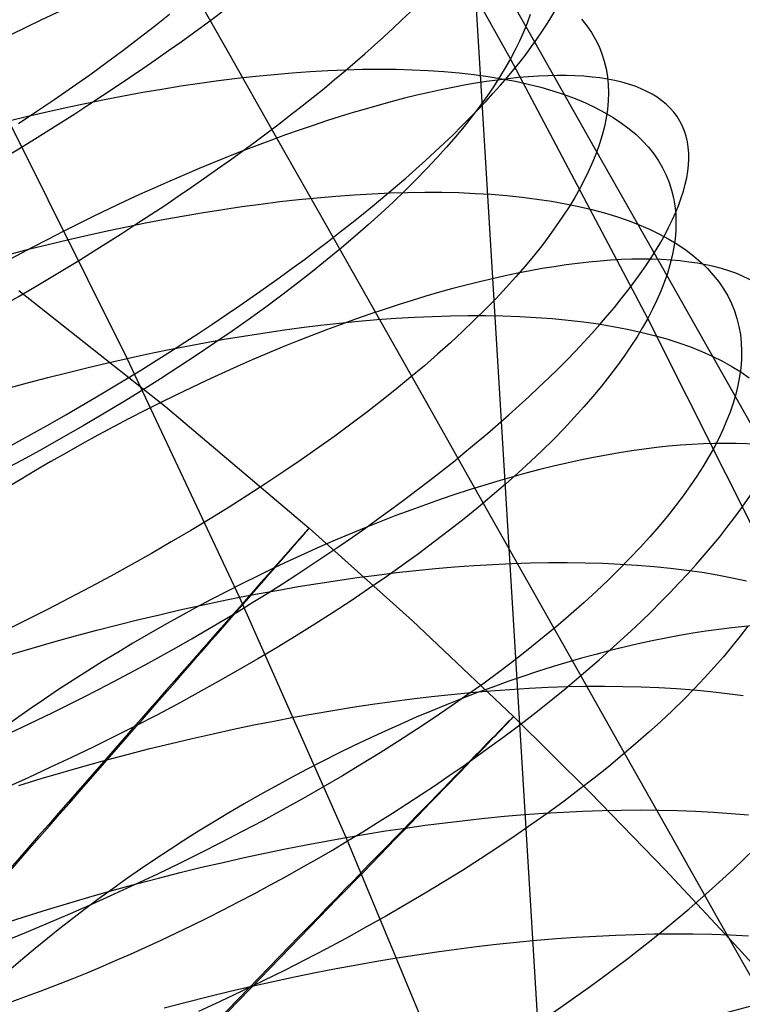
# Model space of a CAD drawing. Extents: x -1634 to -184, y -278 to 263.
# Tile 157 of 242: x -1168 to -1157, y 149 to 163. Entities that reach past the tile are written whole.
import ezdxf

# ---------------------------------------------------------------- set-up
doc = ezdxf.new("R2010")
doc.units = 0
doc.layers.add('PREDEFINITO', color=7, linetype='CONTINUOUS')

msp = doc.modelspace()

# ---------------------------------------------------------------- linework, layer by layer
at = {"layer": 'PREDEFINITO'}
for p, q in [((-1164.371, 219.907, 0.945), (-1157.177, 100.838, 508.269)), ((-1160.464, 162.653, 715.414), (-1162.523, 166.347, 716.901)), ((-1160.115, 162.892, 687.376), (-1160.955, 164.375, 687.816)), ((-1164.527, 162.78, 673.838), (-1165.246, 164.05, 674.248)), ((-1165.354, 163.288, 721.777), (-1165.57, 163.116, 721.981)), ((-1160.18, 163.289, 714.044), (-1160.225, 163.163, 714.327)), ((-1165.57, 163.116, 721.981), (-1165.792, 162.943, 722.179)), ((-1160.225, 163.163, 714.327), (-1160.276, 163.037, 714.605)), ((-1159.444, 163.222, 708.316), (-1159.37, 163.129, 708.64)), ((-1159.37, 163.129, 708.64), (-1159.303, 163.033, 708.964)), ((-1160.276, 163.037, 714.605), (-1160.333, 162.909, 714.88)), ((-1159.303, 163.033, 708.964), (-1159.245, 162.933, 709.287)), ((-1165.792, 162.943, 722.179), (-1166.021, 162.769, 722.372)), ((-1160.333, 162.909, 714.88), (-1160.396, 162.781, 715.149)), ((-1159.257, 161.376, 686.886), (-1160.115, 162.892, 687.376)), ((-1159.245, 162.933, 709.287), (-1159.194, 162.832, 709.608)), ((-1159.194, 162.832, 709.608), (-1159.152, 162.727, 709.929)), ((-1166.021, 162.769, 722.372), (-1166.256, 162.595, 722.558)), ((-1163.813, 161.517, 673.397), (-1164.527, 162.78, 673.838)), ((-1160.396, 162.781, 715.149), (-1160.464, 162.653, 715.414)), ((-1159.152, 162.727, 709.929), (-1159.118, 162.619, 710.247)), ((-1166.256, 162.595, 722.558), (-1166.497, 162.42, 722.737)), ((-1160.464, 162.653, 715.414), (-1160.539, 162.523, 715.676)), ((-1158.495, 158.931, 713.872), (-1160.464, 162.653, 715.414)), ((-1159.118, 162.619, 710.247), (-1159.091, 162.51, 710.563)), ((-1166.497, 162.42, 722.737), (-1166.744, 162.246, 722.91)), ((-1164.382, 162.375, 698.905), (-1164.117, 162.405, 699.102)), ((-1164.117, 162.405, 699.102), (-1163.853, 162.431, 699.305)), ((-1163.853, 162.431, 699.305), (-1163.593, 162.453, 699.516)), ((-1163.593, 162.453, 699.516), (-1163.335, 162.472, 699.734)), ((-1163.335, 162.472, 699.734), (-1163.081, 162.486, 699.958)), ((-1163.081, 162.486, 699.958), (-1162.83, 162.497, 700.189)), ((-1162.83, 162.497, 700.189), (-1162.584, 162.503, 700.427)), ((-1162.584, 162.503, 700.427), (-1162.341, 162.506, 700.671)), ((-1162.341, 162.506, 700.671), (-1162.103, 162.504, 700.922)), ((-1162.103, 162.504, 700.922), (-1161.87, 162.497, 701.179)), ((-1161.87, 162.497, 701.179), (-1161.642, 162.487, 701.441)), ((-1161.642, 162.487, 701.441), (-1161.419, 162.472, 701.71)), ((-1161.419, 162.472, 701.71), (-1161.201, 162.453, 701.983)), ((-1161.201, 162.453, 701.983), (-1160.99, 162.429, 702.262)), ((-1160.99, 162.429, 702.262), (-1160.785, 162.401, 702.547)), ((-1160.539, 162.523, 715.676), (-1160.62, 162.389, 715.938)), ((-1159.091, 162.51, 710.563), (-1159.073, 162.398, 710.878)), ((-1165.464, 162.22, 698.191), (-1165.191, 162.264, 698.359)), ((-1165.191, 162.264, 698.359), (-1164.92, 162.304, 698.534)), ((-1164.92, 162.304, 698.534), (-1164.65, 162.341, 698.716)), ((-1164.65, 162.341, 698.716), (-1164.382, 162.375, 698.905)), ((-1160.785, 162.401, 702.547), (-1160.586, 162.368, 702.835)), ((-1160.62, 162.389, 715.938), (-1160.707, 162.254, 716.2)), ((-1160.586, 162.368, 702.835), (-1160.393, 162.332, 703.129)), ((-1160.393, 162.332, 703.129), (-1160.208, 162.29, 703.426)), ((-1160.208, 162.29, 703.426), (-1160.029, 162.245, 703.728)), ((-1159.073, 162.398, 710.878), (-1159.062, 162.283, 711.189)), ((-1159.062, 162.283, 711.189), (-1159.058, 162.167, 711.498)), ((-1166.744, 162.246, 722.91), (-1166.997, 162.071, 723.075)), ((-1166.286, 162.07, 697.731), (-1166.011, 162.123, 697.877)), ((-1166.011, 162.123, 697.877), (-1165.737, 162.173, 698.031)), ((-1165.737, 162.173, 698.031), (-1165.464, 162.22, 698.191)), ((-1160.707, 162.254, 716.2), (-1160.802, 162.115, 716.461)), ((-1160.029, 162.245, 703.728), (-1159.858, 162.195, 704.033)), ((-1159.858, 162.195, 704.033), (-1159.694, 162.141, 704.342)), ((-1159.694, 162.141, 704.342), (-1159.537, 162.083, 704.653)), ((-1159.058, 162.167, 711.498), (-1159.062, 162.049, 711.803)), ((-1166.997, 162.071, 723.075), (-1167.255, 161.896, 723.234)), ((-1166.836, 161.955, 697.461), (-1166.561, 162.014, 697.592)), ((-1166.561, 162.014, 697.592), (-1166.286, 162.07, 697.731)), ((-1160.802, 162.115, 716.461), (-1160.904, 161.974, 716.721)), ((-1159.537, 162.083, 704.653), (-1159.389, 162.021, 704.968)), ((-1159.389, 162.021, 704.968), (-1159.247, 161.955, 705.284)), ((-1159.062, 162.049, 711.803), (-1159.073, 161.929, 712.106)), ((-1167.255, 161.896, 723.234), (-1167.519, 161.722, 723.385)), ((-1167.385, 161.83, 697.218), (-1167.111, 161.894, 697.336)), ((-1167.111, 161.894, 697.336), (-1166.836, 161.955, 697.461)), ((-1160.904, 161.974, 716.721), (-1161.013, 161.831, 716.979)), ((-1159.247, 161.955, 705.284), (-1159.114, 161.884, 705.603)), ((-1159.114, 161.884, 705.603), (-1158.989, 161.81, 705.923)), ((-1159.073, 161.929, 712.106), (-1159.091, 161.807, 712.405)), ((-1167.658, 161.764, 697.107), (-1167.385, 161.83, 697.218)), ((-1165.96, 158.356, 695.612), (-1167.658, 161.764, 697.107)), ((-1161.013, 161.831, 716.979), (-1161.129, 161.685, 717.236)), ((-1159.091, 161.807, 712.405), (-1159.116, 161.684, 712.7)), ((-1158.989, 161.81, 705.923), (-1158.872, 161.732, 706.245)), ((-1158.872, 161.732, 706.245), (-1158.763, 161.651, 706.568)), ((-1161.129, 161.685, 717.236), (-1161.252, 161.536, 717.492)), ((-1159.148, 161.56, 712.991), (-1159.186, 161.435, 713.279)), ((-1159.116, 161.684, 712.7), (-1159.148, 161.56, 712.991)), ((-1158.763, 161.651, 706.568), (-1158.663, 161.566, 706.892)), ((-1158.663, 161.566, 706.892), (-1158.57, 161.477, 707.216)), ((-1163.103, 160.263, 672.924), (-1163.813, 161.517, 673.397)), ((-1161.252, 161.536, 717.492), (-1161.383, 161.385, 717.745)), ((-1159.186, 161.435, 713.279), (-1159.23, 161.308, 713.562)), ((-1158.57, 161.477, 707.216), (-1158.486, 161.385, 707.54)), ((-1161.383, 161.385, 717.745), (-1161.521, 161.232, 717.996)), ((-1159.23, 161.308, 713.562), (-1159.281, 161.181, 713.841)), ((-1158.405, 159.869, 686.36), (-1159.257, 161.376, 686.886)), ((-1158.486, 161.385, 707.54), (-1158.41, 161.29, 707.864)), ((-1158.41, 161.29, 707.864), (-1158.343, 161.192, 708.187)), ((-1161.521, 161.232, 717.996), (-1161.666, 161.077, 718.244)), ((-1159.281, 161.181, 713.841), (-1159.338, 161.053, 714.115)), ((-1158.343, 161.192, 708.187), (-1158.283, 161.091, 708.51)), ((-1161.666, 161.077, 718.244), (-1161.819, 160.92, 718.489)), ((-1159.338, 161.053, 714.115), (-1159.4, 160.924, 714.385)), ((-1158.283, 161.091, 708.51), (-1158.232, 160.987, 708.831)), ((-1161.819, 160.92, 718.489), (-1161.979, 160.761, 718.732)), ((-1159.4, 160.924, 714.385), (-1159.468, 160.795, 714.65)), ((-1158.232, 160.987, 708.831), (-1158.188, 160.881, 709.151)), ((-1158.188, 160.881, 709.151), (-1158.153, 160.772, 709.469)), ((-1162.707, 160.704, 698.756), (-1162.447, 160.719, 698.972)), ((-1162.447, 160.719, 698.972), (-1162.191, 160.73, 699.195)), ((-1162.191, 160.73, 699.195), (-1161.939, 160.737, 699.425)), ((-1161.979, 160.761, 718.732), (-1162.146, 160.6, 718.97)), ((-1161.939, 160.737, 699.425), (-1161.69, 160.74, 699.662)), ((-1161.69, 160.74, 699.662), (-1161.446, 160.739, 699.905)), ((-1161.446, 160.739, 699.905), (-1161.206, 160.734, 700.154)), ((-1161.206, 160.734, 700.154), (-1160.971, 160.724, 700.41)), ((-1160.971, 160.724, 700.41), (-1160.741, 160.71, 700.671)), ((-1160.741, 160.71, 700.671), (-1160.516, 160.692, 700.939)), ((-1159.468, 160.795, 714.65), (-1159.542, 160.664, 714.913)), ((-1158.153, 160.772, 709.469), (-1158.126, 160.66, 709.785)), ((-1164.316, 160.534, 697.606), (-1164.043, 160.571, 697.78)), ((-1164.043, 160.571, 697.78), (-1163.771, 160.605, 697.961)), ((-1163.771, 160.605, 697.961), (-1163.502, 160.635, 698.149)), ((-1163.502, 160.635, 698.149), (-1163.234, 160.662, 698.344)), ((-1163.234, 160.662, 698.344), (-1162.969, 160.685, 698.546)), ((-1162.969, 160.685, 698.546), (-1162.707, 160.704, 698.756)), ((-1162.146, 160.6, 718.97), (-1162.321, 160.437, 719.205)), ((-1160.516, 160.692, 700.939), (-1160.297, 160.67, 701.211)), ((-1160.297, 160.67, 701.211), (-1160.084, 160.643, 701.489)), ((-1160.084, 160.643, 701.489), (-1159.877, 160.612, 701.773)), ((-1159.877, 160.612, 701.773), (-1159.676, 160.576, 702.061)), ((-1159.676, 160.576, 702.061), (-1159.482, 160.536, 702.353)), ((-1159.542, 160.664, 714.913), (-1159.623, 160.531, 715.175)), ((-1158.126, 160.66, 709.785), (-1158.106, 160.546, 710.099)), ((-1165.142, 160.403, 697.128), (-1164.866, 160.45, 697.28)), ((-1164.866, 160.45, 697.28), (-1164.59, 160.493, 697.44)), ((-1164.59, 160.493, 697.44), (-1164.316, 160.534, 697.606)), ((-1162.321, 160.437, 719.205), (-1162.503, 160.273, 719.436)), ((-1159.623, 160.531, 715.175), (-1159.711, 160.395, 715.437)), ((-1159.482, 160.536, 702.353), (-1159.295, 160.492, 702.65)), ((-1159.295, 160.492, 702.65), (-1159.115, 160.443, 702.95)), ((-1159.115, 160.443, 702.95), (-1158.942, 160.391, 703.255)), ((-1158.106, 160.546, 710.099), (-1158.094, 160.431, 710.411)), ((-1158.094, 160.431, 710.411), (-1158.09, 160.313, 710.719)), ((-1165.971, 160.245, 696.716), (-1165.695, 160.3, 696.846)), ((-1165.695, 160.3, 696.846), (-1165.418, 160.353, 696.984)), ((-1165.418, 160.353, 696.984), (-1165.142, 160.403, 697.128)), ((-1159.711, 160.395, 715.437), (-1159.806, 160.256, 715.698)), ((-1158.942, 160.391, 703.255), (-1158.776, 160.334, 703.562)), ((-1158.776, 160.334, 703.562), (-1158.618, 160.273, 703.873)), ((-1158.09, 160.313, 710.719), (-1158.093, 160.193, 711.025)), ((-1166.523, 160.126, 696.475), (-1166.248, 160.187, 696.592)), ((-1166.248, 160.187, 696.592), (-1165.971, 160.245, 696.716)), ((-1162.399, 159.018, 672.421), (-1163.103, 160.263, 672.924)), ((-1162.503, 160.273, 719.436), (-1162.692, 160.108, 719.662)), ((-1159.806, 160.256, 715.698), (-1159.907, 160.115, 715.958)), ((-1158.618, 160.273, 703.873), (-1158.468, 160.208, 704.187)), ((-1158.468, 160.208, 704.187), (-1158.325, 160.139, 704.503)), ((-1158.093, 160.193, 711.025), (-1158.103, 160.072, 711.327)), ((-1167.075, 159.997, 696.262), (-1166.799, 160.063, 696.366)), ((-1166.799, 160.063, 696.366), (-1166.523, 160.126, 696.475)), ((-1162.692, 160.108, 719.662), (-1162.888, 159.941, 719.884)), ((-1159.907, 160.115, 715.958), (-1160.016, 159.971, 716.217)), ((-1158.325, 160.139, 704.503), (-1158.191, 160.066, 704.821)), ((-1158.191, 160.066, 704.821), (-1158.064, 159.989, 705.14)), ((-1158.103, 160.072, 711.327), (-1158.121, 159.95, 711.626)), ((-1167.64, 159.854, 696.07), (-1167.356, 159.927, 696.163)), ((-1167.356, 159.927, 696.163), (-1167.075, 159.997, 696.262)), ((-1162.888, 159.941, 719.884), (-1163.092, 159.773, 720.101)), ((-1160.016, 159.971, 716.217), (-1160.132, 159.825, 716.475)), ((-1157.558, 158.373, 685.796), (-1158.405, 159.869, 686.36)), ((-1158.121, 159.95, 711.626), (-1158.145, 159.826, 711.921)), ((-1158.064, 159.989, 705.14), (-1157.946, 159.909, 705.461)), ((-1157.946, 159.909, 705.461), (-1157.836, 159.825, 705.784)), ((-1163.092, 159.773, 720.101), (-1163.302, 159.604, 720.312)), ((-1160.132, 159.825, 716.475), (-1160.256, 159.677, 716.731)), ((-1158.145, 159.826, 711.921), (-1158.176, 159.7, 712.213)), ((-1157.836, 159.825, 705.784), (-1157.734, 159.737, 706.107)), ((-1157.734, 159.737, 706.107), (-1157.64, 159.647, 706.43)), ((-1163.302, 159.604, 720.312), (-1163.519, 159.434, 720.518)), ((-1160.256, 159.677, 716.731), (-1160.386, 159.526, 716.985)), ((-1158.176, 159.7, 712.213), (-1158.214, 159.574, 712.5)), ((-1157.64, 159.647, 706.43), (-1157.555, 159.553, 706.754)), ((-1160.386, 159.526, 716.985), (-1160.524, 159.373, 717.236)), ((-1158.258, 159.447, 712.784), (-1158.309, 159.319, 713.063)), ((-1158.214, 159.574, 712.5), (-1158.258, 159.447, 712.784)), ((-1157.555, 159.553, 706.754), (-1157.478, 159.455, 707.078)), ((-1157.478, 159.455, 707.078), (-1157.409, 159.355, 707.401)), ((-1167.514, 159.33, 295.317), (-1165.409, 157.666, 295.313)), ((-1163.519, 159.434, 720.518), (-1163.743, 159.263, 720.718)), ((-1160.524, 159.373, 717.236), (-1160.67, 159.218, 717.485)), ((-1158.309, 159.319, 713.063), (-1158.365, 159.19, 713.337)), ((-1157.409, 159.355, 707.401), (-1157.348, 159.252, 707.723)), ((-1163.743, 159.263, 720.718), (-1163.973, 159.092, 720.913)), ((-1160.67, 159.218, 717.485), (-1160.823, 159.061, 717.731)), ((-1158.365, 159.19, 713.337), (-1158.427, 159.061, 713.607)), ((-1157.348, 159.252, 707.723), (-1157.296, 159.146, 708.044)), ((-1163.973, 159.092, 720.913), (-1164.21, 158.921, 721.101)), ((-1161.683, 157.751, 671.873), (-1162.399, 159.018, 672.421)), ((-1160.823, 159.061, 717.731), (-1160.983, 158.903, 717.974)), ((-1158.427, 159.061, 713.607), (-1158.495, 158.931, 713.872)), ((-1157.296, 159.146, 708.044), (-1157.252, 159.038, 708.363)), ((-1157.252, 159.038, 708.363), (-1157.216, 158.927, 708.681)), ((-1164.21, 158.921, 721.101), (-1164.453, 158.749, 721.282)), ((-1162.914, 158.863, 697.192), (-1162.642, 158.89, 697.379)), ((-1162.642, 158.89, 697.379), (-1162.373, 158.913, 697.573)), ((-1162.373, 158.913, 697.573), (-1162.106, 158.933, 697.774)), ((-1162.106, 158.933, 697.774), (-1161.842, 158.948, 697.982)), ((-1161.842, 158.948, 697.982), (-1161.581, 158.96, 698.197)), ((-1161.581, 158.96, 698.197), (-1161.323, 158.968, 698.419)), ((-1161.323, 158.968, 698.419), (-1161.069, 158.972, 698.648)), ((-1160.983, 158.903, 717.974), (-1161.151, 158.742, 718.213)), ((-1161.069, 158.972, 698.648), (-1160.818, 158.972, 698.883)), ((-1160.818, 158.972, 698.883), (-1160.572, 158.967, 699.125)), ((-1160.572, 158.967, 699.125), (-1160.33, 158.958, 699.374)), ((-1160.33, 158.958, 699.374), (-1160.094, 158.945, 699.628)), ((-1160.094, 158.945, 699.628), (-1159.862, 158.928, 699.888)), ((-1159.862, 158.928, 699.888), (-1159.635, 158.907, 700.154)), ((-1159.635, 158.907, 700.154), (-1159.415, 158.881, 700.426)), ((-1159.415, 158.881, 700.426), (-1159.2, 158.851, 700.703)), ((-1158.495, 158.931, 713.872), (-1158.569, 158.8, 714.135)), ((-1156.625, 155.203, 712.285), (-1158.495, 158.931, 713.872)), ((-1157.216, 158.927, 708.681), (-1157.187, 158.814, 708.997)), ((-1164.453, 158.749, 721.282), (-1164.702, 158.578, 721.457)), ((-1164.015, 158.721, 696.517), (-1163.738, 158.762, 696.675)), ((-1163.738, 158.762, 696.675), (-1163.462, 158.799, 696.84)), ((-1163.462, 158.799, 696.84), (-1163.187, 158.833, 697.013)), ((-1163.187, 158.833, 697.013), (-1162.914, 158.863, 697.192)), ((-1161.151, 158.742, 718.213), (-1161.326, 158.58, 718.448)), ((-1159.2, 158.851, 700.703), (-1158.991, 158.816, 700.985)), ((-1158.991, 158.816, 700.985), (-1158.789, 158.778, 701.272)), ((-1158.789, 158.778, 701.272), (-1158.593, 158.735, 701.564)), ((-1158.569, 158.8, 714.135), (-1158.649, 158.666, 714.398)), ((-1158.593, 158.735, 701.564), (-1158.404, 158.687, 701.859)), ((-1157.187, 158.814, 708.997), (-1157.167, 158.699, 709.311)), ((-1164.85, 158.581, 696.087), (-1164.571, 158.631, 696.223)), ((-1164.571, 158.631, 696.223), (-1164.293, 158.677, 696.367)), ((-1164.293, 158.677, 696.367), (-1164.015, 158.721, 696.517)), ((-1158.649, 158.666, 714.398), (-1158.737, 158.53, 714.66)), ((-1158.404, 158.687, 701.859), (-1158.222, 158.636, 702.159)), ((-1158.222, 158.636, 702.159), (-1158.048, 158.58, 702.463)), ((-1157.167, 158.699, 709.311), (-1157.154, 158.581, 709.622)), ((-1165.683, 158.416, 695.72), (-1165.406, 158.474, 695.835)), ((-1165.406, 158.474, 695.835), (-1165.128, 158.529, 695.958)), ((-1165.128, 158.529, 695.958), (-1164.85, 158.581, 696.087)), ((-1164.702, 158.578, 721.457), (-1164.957, 158.406, 721.625)), ((-1161.326, 158.58, 718.448), (-1161.508, 158.417, 718.68)), ((-1158.737, 158.53, 714.66), (-1158.831, 158.391, 714.922)), ((-1158.048, 158.58, 702.463), (-1157.881, 158.521, 702.77)), ((-1157.881, 158.521, 702.77), (-1157.721, 158.457, 703.079)), ((-1157.721, 158.457, 703.079), (-1157.569, 158.389, 703.392)), ((-1157.154, 158.581, 709.622), (-1157.149, 158.462, 709.931)), ((-1157.149, 158.462, 709.931), (-1157.152, 158.341, 710.237)), ((-1166.238, 158.293, 695.509), (-1165.96, 158.356, 695.612)), ((-1165.96, 158.356, 695.612), (-1165.683, 158.416, 695.72)), ((-1164.348, 154.93, 694.066), (-1165.96, 158.356, 695.612)), ((-1164.957, 158.406, 721.625), (-1165.217, 158.235, 721.785)), ((-1161.508, 158.417, 718.68), (-1161.698, 158.252, 718.907)), ((-1158.831, 158.391, 714.922), (-1158.933, 158.249, 715.183)), ((-1157.569, 158.389, 703.392), (-1157.425, 158.317, 703.707)), ((-1156.718, 156.887, 685.195), (-1157.558, 158.373, 685.796)), ((-1157.425, 158.317, 703.707), (-1157.289, 158.242, 704.025)), ((-1157.152, 158.341, 710.237), (-1157.161, 158.219, 710.539)), ((-1166.807, 158.157, 695.32), (-1166.521, 158.227, 695.412)), ((-1166.521, 158.227, 695.412), (-1166.238, 158.293, 695.509)), ((-1165.217, 158.235, 721.785), (-1165.482, 158.064, 721.939)), ((-1161.698, 158.252, 718.907), (-1161.895, 158.086, 719.13)), ((-1158.933, 158.249, 715.183), (-1159.042, 158.105, 715.442)), ((-1157.289, 158.242, 704.025), (-1157.161, 158.162, 704.344)), ((-1157.161, 158.219, 710.539), (-1157.178, 158.095, 710.838)), ((-1167.389, 158.006, 695.152), (-1167.096, 158.083, 695.233)), ((-1167.096, 158.083, 695.233), (-1166.807, 158.157, 695.32)), ((-1165.482, 158.064, 721.939), (-1165.753, 157.894, 722.084)), ((-1161.895, 158.086, 719.13), (-1162.099, 157.919, 719.347)), ((-1159.042, 158.105, 715.442), (-1159.158, 157.959, 715.7)), ((-1157.178, 158.095, 710.838), (-1157.202, 157.97, 711.133)), ((-1157.161, 158.162, 704.344), (-1157.042, 158.079, 704.664)), ((-1167.686, 157.926, 695.078), (-1167.389, 158.006, 695.152)), ((-1165.753, 157.894, 722.084), (-1166.028, 157.725, 722.223)), ((-1162.099, 157.919, 719.347), (-1162.31, 157.751, 719.56)), ((-1159.158, 157.959, 715.7), (-1159.281, 157.811, 715.956)), ((-1157.202, 157.97, 711.133), (-1157.233, 157.844, 711.425)), ((-1162.31, 157.751, 719.56), (-1162.527, 157.582, 719.767)), ((-1160.973, 156.496, 671.293), (-1161.683, 157.751, 671.873)), ((-1159.281, 157.811, 715.956), (-1159.412, 157.66, 716.211)), ((-1157.233, 157.844, 711.425), (-1157.27, 157.717, 711.712)), ((-1166.028, 157.725, 722.223), (-1166.308, 157.557, 722.353)), ((-1165.409, 157.666, 295.313), (-1163.349, 155.924, 295.31)), ((-1159.412, 157.66, 716.211), (-1159.55, 157.507, 716.463)), ((-1157.27, 157.717, 711.712), (-1157.314, 157.588, 711.996)), ((-1166.308, 157.557, 722.353), (-1166.592, 157.39, 722.475)), ((-1162.527, 157.582, 719.767), (-1162.752, 157.413, 719.968)), ((-1159.55, 157.507, 716.463), (-1159.696, 157.353, 716.712)), ((-1157.364, 157.46, 712.275), (-1157.42, 157.33, 712.55)), ((-1157.314, 157.588, 711.996), (-1157.364, 157.46, 712.275)), ((-1166.592, 157.39, 722.475), (-1166.88, 157.225, 722.589)), ((-1162.752, 157.413, 719.968), (-1162.983, 157.243, 720.163)), ((-1159.696, 157.353, 716.712), (-1159.849, 157.196, 716.959)), ((-1157.42, 157.33, 712.55), (-1157.482, 157.2, 712.82)), ((-1166.88, 157.225, 722.589), (-1167.172, 157.061, 722.695)), ((-1162.983, 157.243, 720.163), (-1163.22, 157.073, 720.352)), ((-1159.849, 157.196, 716.959), (-1160.01, 157.038, 717.202)), ((-1157.482, 157.2, 712.82), (-1157.549, 157.07, 713.086)), ((-1167.172, 157.061, 722.695), (-1167.467, 156.899, 722.793)), ((-1163.22, 157.073, 720.352), (-1163.464, 156.903, 720.535)), ((-1160.01, 157.038, 717.202), (-1160.178, 156.878, 717.442)), ((-1157.549, 157.07, 713.086), (-1157.623, 156.938, 713.349)), ((-1167.467, 156.899, 722.793), (-1167.766, 156.738, 722.882)), ((-1163.464, 156.903, 720.535), (-1163.714, 156.733, 720.711)), ((-1157.623, 156.938, 713.349), (-1157.703, 156.804, 713.612)), ((-1160.178, 156.878, 717.442), (-1160.353, 156.717, 717.678)), ((-1157.703, 156.804, 713.612), (-1157.79, 156.667, 713.874)), ((-1163.714, 156.733, 720.711), (-1163.97, 156.563, 720.88)), ((-1160.353, 156.717, 717.678), (-1160.536, 156.554, 717.911)), ((-1157.79, 156.667, 713.874), (-1157.885, 156.528, 714.136)), ((-1163.97, 156.563, 720.88), (-1164.231, 156.394, 721.041)), ((-1160.27, 155.251, 670.681), (-1160.973, 156.496, 671.293)), ((-1160.536, 156.554, 717.911), (-1160.726, 156.39, 718.139)), ((-1157.885, 156.528, 714.136), (-1157.986, 156.386, 714.397)), ((-1164.231, 156.394, 721.041), (-1164.497, 156.225, 721.196)), ((-1160.726, 156.39, 718.139), (-1160.923, 156.224, 718.362)), ((-1157.986, 156.386, 714.397), (-1158.095, 156.242, 714.657)), ((-1164.497, 156.225, 721.196), (-1164.769, 156.057, 721.343)), ((-1160.923, 156.224, 718.362), (-1161.128, 156.058, 718.581)), ((-1158.095, 156.242, 714.657), (-1158.211, 156.096, 714.916)), ((-1164.769, 156.057, 721.343), (-1165.046, 155.89, 721.482)), ((-1161.128, 156.058, 718.581), (-1161.34, 155.891, 718.794)), ((-1158.211, 156.096, 714.916), (-1158.335, 155.948, 715.173)), ((-1163.349, 155.924, 295.31), (-1161.867, 154.591, 295.307)), ((-1158.335, 155.948, 715.173), (-1158.466, 155.797, 715.427)), ((-1165.046, 155.89, 721.482), (-1165.327, 155.724, 721.613)), ((-1161.34, 155.891, 718.794), (-1161.558, 155.724, 719.002)), ((-1158.466, 155.797, 715.427), (-1158.604, 155.645, 715.68)), ((-1165.327, 155.724, 721.613), (-1165.612, 155.559, 721.737)), ((-1161.558, 155.724, 719.002), (-1161.783, 155.556, 719.204)), ((-1158.604, 155.645, 715.68), (-1158.75, 155.49, 715.93)), ((-1165.612, 155.559, 721.737), (-1165.901, 155.396, 721.852)), ((-1161.783, 155.556, 719.204), (-1162.015, 155.387, 719.4)), ((-1158.75, 155.49, 715.93), (-1158.903, 155.334, 716.177)), ((-1165.901, 155.396, 721.852), (-1166.195, 155.234, 721.959)), ((-1162.015, 155.387, 719.4), (-1162.253, 155.218, 719.59)), ((-1161.819, 155.315, 695.271), (-1161.541, 155.342, 695.44)), ((-1161.541, 155.342, 695.44), (-1161.264, 155.366, 695.617)), ((-1161.264, 155.366, 695.617), (-1160.989, 155.386, 695.801)), ((-1160.989, 155.386, 695.801), (-1160.716, 155.402, 695.993)), ((-1160.716, 155.402, 695.993), (-1160.446, 155.415, 696.191)), ((-1160.446, 155.415, 696.191), (-1160.178, 155.424, 696.397)), ((-1160.178, 155.424, 696.397), (-1159.913, 155.429, 696.609)), ((-1159.913, 155.429, 696.609), (-1159.652, 155.43, 696.829)), ((-1159.652, 155.43, 696.829), (-1159.394, 155.427, 697.055)), ((-1159.394, 155.427, 697.055), (-1159.14, 155.42, 697.288)), ((-1159.14, 155.42, 697.288), (-1158.891, 155.408, 697.527)), ((-1158.891, 155.408, 697.527), (-1158.645, 155.393, 697.773)), ((-1158.645, 155.393, 697.773), (-1158.405, 155.373, 698.025)), ((-1158.405, 155.373, 698.025), (-1158.17, 155.349, 698.283)), ((-1158.17, 155.349, 698.283), (-1157.94, 155.321, 698.547)), ((-1166.195, 155.234, 721.959), (-1166.491, 155.074, 722.058)), ((-1162.942, 155.173, 694.664), (-1162.661, 155.213, 694.805)), ((-1162.661, 155.213, 694.805), (-1162.38, 155.25, 694.953)), ((-1162.253, 155.218, 719.59), (-1162.498, 155.05, 719.774)), ((-1162.38, 155.25, 694.953), (-1162.099, 155.284, 695.108)), ((-1162.099, 155.284, 695.108), (-1161.819, 155.315, 695.271)), ((-1159.574, 154.019, 670.038), (-1160.27, 155.251, 670.681)), ((-1158.903, 155.334, 716.177), (-1159.064, 155.176, 716.421)), ((-1157.94, 155.321, 698.547), (-1157.716, 155.289, 698.817)), ((-1157.716, 155.289, 698.817), (-1157.498, 155.252, 699.092)), ((-1157.498, 155.252, 699.092), (-1157.286, 155.211, 699.372)), ((-1157.286, 155.211, 699.372), (-1157.08, 155.166, 699.657)), ((-1166.491, 155.074, 722.058), (-1166.791, 154.916, 722.149)), ((-1163.787, 155.035, 694.285), (-1163.506, 155.084, 694.404)), ((-1163.506, 155.084, 694.404), (-1163.224, 155.13, 694.531)), ((-1163.224, 155.13, 694.531), (-1162.942, 155.173, 694.664)), ((-1159.064, 155.176, 716.421), (-1159.232, 155.017, 716.662)), ((-1164.629, 154.873, 693.966), (-1164.348, 154.93, 694.066)), ((-1164.348, 154.93, 694.066), (-1164.068, 154.984, 694.172)), ((-1162.822, 151.486, 692.471), (-1164.348, 154.93, 694.066)), ((-1164.068, 154.984, 694.172), (-1163.787, 155.035, 694.285)), ((-1162.498, 155.05, 719.774), (-1162.749, 154.881, 719.951)), ((-1159.232, 155.017, 716.662), (-1159.408, 154.856, 716.899)), ((-1166.791, 154.916, 722.149), (-1167.093, 154.76, 722.231)), ((-1165.204, 154.749, 693.782), (-1164.915, 154.813, 693.872)), ((-1164.915, 154.813, 693.872), (-1164.629, 154.873, 693.966)), ((-1162.749, 154.881, 719.951), (-1163.005, 154.713, 720.121)), ((-1159.408, 154.856, 716.899), (-1159.591, 154.694, 717.132)), ((-1167.093, 154.76, 722.231), (-1167.398, 154.606, 722.305)), ((-1165.793, 154.611, 693.621), (-1165.497, 154.681, 693.699)), ((-1165.497, 154.681, 693.699), (-1165.204, 154.749, 693.782)), ((-1163.005, 154.713, 720.121), (-1163.267, 154.545, 720.284)), ((-1159.591, 154.694, 717.132), (-1159.782, 154.53, 717.361)), ((-1167.398, 154.606, 722.305), (-1167.705, 154.454, 722.37)), ((-1166.396, 154.458, 693.483), (-1166.093, 154.536, 693.549)), ((-1166.093, 154.536, 693.549), (-1165.793, 154.611, 693.621)), ((-1163.267, 154.545, 720.284), (-1163.535, 154.378, 720.44)), ((-1161.867, 154.591, 295.307), (-1160.418, 153.22, 295.305)), ((-1159.782, 154.53, 717.361), (-1159.98, 154.366, 717.585)), ((-1157.062, 154.517, 713.599), (-1157.171, 154.373, 713.859)), ((-1167.01, 154.291, 693.371), (-1166.702, 154.376, 693.423)), ((-1166.702, 154.376, 693.423), (-1166.396, 154.458, 693.483)), ((-1163.535, 154.378, 720.44), (-1163.808, 154.212, 720.588)), ((-1159.98, 154.366, 717.585), (-1160.185, 154.201, 717.805)), ((-1157.171, 154.373, 713.859), (-1157.287, 154.227, 714.118)), ((-1167.321, 154.202, 693.325), (-1167.01, 154.291, 693.371)), ((-1163.808, 154.212, 720.588), (-1164.085, 154.047, 720.728)), ((-1157.287, 154.227, 714.118), (-1157.41, 154.078, 714.375)), ((-1167.634, 154.109, 693.286), (-1167.321, 154.202, 693.325)), ((-1160.185, 154.201, 717.805), (-1160.397, 154.035, 718.019)), ((-1157.41, 154.078, 714.375), (-1157.541, 153.928, 714.631)), ((-1164.085, 154.047, 720.728), (-1164.368, 153.883, 720.861)), ((-1160.397, 154.035, 718.019), (-1160.616, 153.868, 718.228)), ((-1158.871, 152.773, 669.35), (-1159.574, 154.019, 670.038)), ((-1164.368, 153.883, 720.861), (-1164.654, 153.721, 720.986)), ((-1160.616, 153.868, 718.228), (-1160.842, 153.701, 718.431)), ((-1157.541, 153.928, 714.631), (-1157.68, 153.775, 714.884)), ((-1164.654, 153.721, 720.986), (-1164.945, 153.559, 721.102)), ((-1160.842, 153.701, 718.431), (-1161.075, 153.534, 718.628)), ((-1159.921, 153.64, 695.183), (-1159.649, 153.649, 695.381)), ((-1159.649, 153.649, 695.381), (-1159.379, 153.654, 695.585)), ((-1159.379, 153.654, 695.585), (-1159.113, 153.656, 695.796)), ((-1159.113, 153.656, 695.796), (-1158.85, 153.653, 696.014)), ((-1158.85, 153.653, 696.014), (-1158.59, 153.647, 696.239)), ((-1158.59, 153.647, 696.239), (-1158.335, 153.636, 696.471)), ((-1157.68, 153.775, 714.884), (-1157.826, 153.621, 715.135)), ((-1164.945, 153.559, 721.102), (-1165.239, 153.4, 721.211)), ((-1161.877, 153.474, 694.005), (-1161.594, 153.508, 694.152)), ((-1161.594, 153.508, 694.152), (-1161.312, 153.538, 694.306)), ((-1161.075, 153.534, 718.628), (-1161.314, 153.367, 718.82)), ((-1161.312, 153.538, 694.306), (-1161.031, 153.566, 694.467)), ((-1161.031, 153.566, 694.467), (-1160.751, 153.589, 694.635)), ((-1160.751, 153.589, 694.635), (-1160.472, 153.61, 694.811)), ((-1160.472, 153.61, 694.811), (-1160.196, 153.627, 694.993)), ((-1160.196, 153.627, 694.993), (-1159.921, 153.64, 695.183)), ((-1158.335, 153.636, 696.471), (-1158.083, 153.622, 696.709)), ((-1158.083, 153.622, 696.709), (-1157.836, 153.603, 696.954)), ((-1157.826, 153.621, 715.135), (-1157.979, 153.465, 715.383)), ((-1157.836, 153.603, 696.954), (-1157.594, 153.58, 697.205)), ((-1157.594, 153.58, 697.205), (-1157.357, 153.553, 697.462)), ((-1157.357, 153.553, 697.462), (-1157.126, 153.521, 697.724)), ((-1165.239, 153.4, 721.211), (-1165.537, 153.242, 721.311)), ((-1162.727, 153.354, 693.608), (-1162.444, 153.397, 693.734)), ((-1162.444, 153.397, 693.734), (-1162.16, 153.437, 693.866)), ((-1162.16, 153.437, 693.866), (-1161.877, 153.474, 694.005)), ((-1161.314, 153.367, 718.82), (-1161.559, 153.2, 719.004)), ((-1157.979, 153.465, 715.383), (-1158.141, 153.308, 715.628)), ((-1165.537, 153.242, 721.311), (-1165.838, 153.087, 721.403)), ((-1163.574, 153.21, 693.275), (-1163.292, 153.261, 693.379)), ((-1163.292, 153.261, 693.379), (-1163.01, 153.309, 693.49)), ((-1163.01, 153.309, 693.49), (-1162.727, 153.354, 693.608)), ((-1158.141, 153.308, 715.628), (-1158.309, 153.149, 715.869)), ((-1165.838, 153.087, 721.403), (-1166.142, 152.933, 721.487)), ((-1164.435, 153.038, 692.995), (-1164.144, 153.099, 693.083)), ((-1164.144, 153.099, 693.083), (-1163.857, 153.156, 693.176)), ((-1163.857, 153.156, 693.176), (-1163.574, 153.21, 693.275)), ((-1161.559, 153.2, 719.004), (-1161.811, 153.033, 719.182)), ((-1160.418, 153.22, 295.305), (-1159.319, 152.131, 295.303)), ((-1158.309, 153.149, 715.869), (-1158.485, 152.989, 716.107)), ((-1165.027, 152.906, 692.836), (-1164.729, 152.974, 692.913)), ((-1164.729, 152.974, 692.913), (-1164.435, 153.038, 692.995)), ((-1161.811, 153.033, 719.182), (-1162.068, 152.866, 719.354)), ((-1158.485, 152.989, 716.107), (-1158.669, 152.827, 716.341)), ((-1166.142, 152.933, 721.487), (-1166.448, 152.782, 721.562)), ((-1165.633, 152.76, 692.701), (-1165.329, 152.835, 692.766)), ((-1165.329, 152.835, 692.766), (-1165.027, 152.906, 692.836)), ((-1162.068, 152.866, 719.354), (-1162.331, 152.7, 719.518)), ((-1158.669, 152.827, 716.341), (-1158.86, 152.665, 716.57)), ((-1166.448, 152.782, 721.562), (-1166.757, 152.633, 721.628)), ((-1166.25, 152.599, 692.592), (-1165.94, 152.681, 692.643)), ((-1165.94, 152.681, 692.643), (-1165.633, 152.76, 692.701)), ((-1162.331, 152.7, 719.518), (-1162.6, 152.535, 719.675)), ((-1158.86, 152.665, 716.57), (-1159.058, 152.501, 716.795)), ((-1158.175, 151.54, 668.629), (-1158.871, 152.773, 669.35)), ((-1166.757, 152.633, 721.628), (-1167.067, 152.487, 721.687)), ((-1166.563, 152.513, 692.548), (-1166.25, 152.599, 692.592)), ((-1162.6, 152.535, 719.675), (-1162.874, 152.371, 719.824)), ((-1167.067, 152.487, 721.687), (-1167.379, 152.343, 721.736)), ((-1167.194, 152.33, 692.48), (-1166.878, 152.423, 692.51)), ((-1166.878, 152.423, 692.51), (-1166.563, 152.513, 692.548)), ((-1159.058, 152.501, 716.795), (-1159.264, 152.337, 717.016)), ((-1167.379, 152.343, 721.736), (-1167.692, 152.202, 721.778)), ((-1167.513, 152.233, 692.457), (-1167.194, 152.33, 692.48)), ((-1162.874, 152.371, 719.824), (-1163.153, 152.208, 719.966)), ((-1159.264, 152.337, 717.016), (-1159.477, 152.172, 717.231)), ((-1163.153, 152.208, 719.966), (-1163.436, 152.046, 720.1)), ((-1159.477, 152.172, 717.231), (-1159.696, 152.006, 717.441)), ((-1159.319, 152.131, 295.303), (-1158.244, 151.022, 295.302)), ((-1163.436, 152.046, 720.1), (-1163.724, 151.885, 720.226)), ((-1159.696, 152.006, 717.441), (-1159.923, 151.841, 717.645)), ((-1163.724, 151.885, 720.226), (-1164.016, 151.726, 720.344)), ((-1160.547, 151.789, 693.491), (-1160.264, 151.813, 693.651)), ((-1160.264, 151.813, 693.651), (-1159.983, 151.833, 693.818)), ((-1159.923, 151.841, 717.645), (-1160.156, 151.675, 717.843)), ((-1159.983, 151.833, 693.818), (-1159.702, 151.85, 693.992)), ((-1159.702, 151.85, 693.992), (-1159.424, 151.863, 694.173)), ((-1159.424, 151.863, 694.173), (-1159.148, 151.873, 694.362)), ((-1159.148, 151.873, 694.362), (-1158.874, 151.879, 694.558)), ((-1158.874, 151.879, 694.558), (-1158.603, 151.881, 694.761)), ((-1158.603, 151.881, 694.761), (-1158.334, 151.879, 694.97)), ((-1158.334, 151.879, 694.97), (-1158.07, 151.873, 695.187)), ((-1158.07, 151.873, 695.187), (-1157.808, 151.863, 695.411)), ((-1157.808, 151.863, 695.411), (-1157.551, 151.849, 695.641)), ((-1157.551, 151.849, 695.641), (-1157.298, 151.831, 695.878)), ((-1157.298, 151.831, 695.878), (-1157.049, 151.809, 696.122)), ((-1164.016, 151.726, 720.344), (-1164.311, 151.569, 720.453)), ((-1161.686, 151.661, 692.924), (-1161.401, 151.697, 693.055)), ((-1161.401, 151.697, 693.055), (-1161.116, 151.731, 693.193)), ((-1161.116, 151.731, 693.193), (-1160.831, 151.761, 693.338)), ((-1160.831, 151.761, 693.338), (-1160.547, 151.789, 693.491)), ((-1160.156, 151.675, 717.843), (-1160.396, 151.509, 718.036)), ((-1164.311, 151.569, 720.453), (-1164.611, 151.414, 720.555)), ((-1162.822, 151.486, 692.471), (-1162.539, 151.534, 692.574)), ((-1162.539, 151.534, 692.574), (-1162.255, 151.579, 692.684)), ((-1162.255, 151.579, 692.684), (-1161.97, 151.621, 692.801)), ((-1161.97, 151.621, 692.801), (-1161.686, 151.661, 692.924)), ((-1157.488, 150.323, 667.876), (-1158.175, 151.54, 668.629)), ((-1164.611, 151.414, 720.555), (-1164.913, 151.26, 720.648)), ((-1163.395, 151.381, 692.282), (-1163.107, 151.435, 692.374)), ((-1163.107, 151.435, 692.374), (-1162.822, 151.486, 692.471)), ((-1161.39, 148.045, 690.835), (-1162.822, 151.486, 692.471)), ((-1160.396, 151.509, 718.036), (-1160.643, 151.343, 718.221)), ((-1164.913, 151.26, 720.648), (-1165.218, 151.109, 720.733)), ((-1164.283, 151.198, 692.04), (-1163.984, 151.262, 692.115)), ((-1163.984, 151.262, 692.115), (-1163.688, 151.324, 692.196)), ((-1163.688, 151.324, 692.196), (-1163.395, 151.381, 692.282)), ((-1160.643, 151.343, 718.221), (-1160.895, 151.178, 718.401)), ((-1165.218, 151.109, 720.733), (-1165.526, 150.961, 720.81)), ((-1164.892, 151.058, 691.908), (-1164.586, 151.129, 691.971)), ((-1164.586, 151.129, 691.971), (-1164.283, 151.198, 692.04)), ((-1160.895, 151.178, 718.401), (-1161.153, 151.013, 718.573)), ((-1165.513, 150.903, 691.802), (-1165.201, 150.982, 691.851)), ((-1165.201, 150.982, 691.851), (-1164.892, 151.058, 691.908)), ((-1161.153, 151.013, 718.573), (-1161.418, 150.849, 718.738)), ((-1158.244, 151.022, 295.302), (-1157.192, 149.894, 295.3)), ((-1165.526, 150.961, 720.81), (-1165.836, 150.814, 720.878)), ((-1165.827, 150.82, 691.759), (-1165.513, 150.903, 691.802)), ((-1161.418, 150.849, 718.738), (-1161.687, 150.685, 718.896)), ((-1166.461, 150.644, 691.694), (-1166.143, 150.734, 691.723)), ((-1165.836, 150.814, 720.878), (-1166.148, 150.671, 720.938)), ((-1166.143, 150.734, 691.723), (-1165.827, 150.82, 691.759)), ((-1161.687, 150.685, 718.896), (-1161.962, 150.523, 719.047)), ((-1167.102, 150.452, 691.659), (-1166.781, 150.55, 691.672)), ((-1166.781, 150.55, 691.672), (-1166.461, 150.644, 691.694)), ((-1166.148, 150.671, 720.938), (-1166.461, 150.529, 720.989)), ((-1167.425, 150.352, 691.652), (-1167.102, 150.452, 691.659)), ((-1166.461, 150.529, 720.989), (-1166.776, 150.391, 721.032)), ((-1161.962, 150.523, 719.047), (-1162.242, 150.361, 719.19)), ((-1167.748, 150.247, 691.654), (-1167.425, 150.352, 691.652)), ((-1166.776, 150.391, 721.032), (-1167.091, 150.256, 721.066)), ((-1162.242, 150.361, 719.19), (-1162.526, 150.202, 719.325)), ((-1156.809, 149.119, 667.093), (-1157.488, 150.323, 667.876)), ((-1167.408, 150.124, 721.092), (-1167.724, 149.994, 721.11)), ((-1167.091, 150.256, 721.066), (-1167.408, 150.124, 721.092)), ((-1162.526, 150.202, 719.325), (-1162.815, 150.043, 719.453)), ((-1162.815, 150.043, 719.453), (-1163.109, 149.886, 719.572)), ((-1160.663, 149.954, 692.232), (-1160.376, 149.984, 692.369)), ((-1160.376, 149.984, 692.369), (-1160.09, 150.011, 692.513)), ((-1160.09, 150.011, 692.513), (-1159.804, 150.035, 692.664)), ((-1159.804, 150.035, 692.664), (-1159.52, 150.055, 692.822)), ((-1159.52, 150.055, 692.822), (-1159.236, 150.072, 692.988)), ((-1159.236, 150.072, 692.988), (-1158.955, 150.086, 693.16)), ((-1158.955, 150.086, 693.16), (-1158.675, 150.096, 693.34)), ((-1158.675, 150.096, 693.34), (-1158.397, 150.102, 693.528)), ((-1158.397, 150.102, 693.528), (-1158.121, 150.104, 693.722)), ((-1158.121, 150.104, 693.722), (-1157.848, 150.103, 693.924)), ((-1157.848, 150.103, 693.924), (-1157.578, 150.098, 694.132)), ((-1157.578, 150.098, 694.132), (-1157.312, 150.088, 694.348)), ((-1157.312, 150.088, 694.348), (-1157.049, 150.075, 694.57)), ((-1163.109, 149.886, 719.572), (-1163.406, 149.731, 719.683)), ((-1161.807, 149.803, 691.757), (-1161.522, 149.845, 691.865)), ((-1161.522, 149.845, 691.865), (-1161.236, 149.884, 691.981)), ((-1161.236, 149.884, 691.981), (-1160.949, 149.92, 692.103)), ((-1160.949, 149.92, 692.103), (-1160.663, 149.954, 692.232)), ((-1157.192, 149.894, 295.3), (-1156.163, 148.747, 295.299)), ((-1163.406, 149.731, 719.683), (-1163.706, 149.578, 719.786)), ((-1162.668, 149.659, 691.469), (-1162.378, 149.71, 691.56)), ((-1162.378, 149.71, 691.56), (-1162.092, 149.758, 691.655)), ((-1162.092, 149.758, 691.655), (-1161.807, 149.803, 691.757)), ((-1163.706, 149.578, 719.786), (-1164.01, 149.428, 719.881)), ((-1163.259, 149.547, 691.305), (-1162.962, 149.605, 691.384)), ((-1162.962, 149.605, 691.384), (-1162.668, 149.659, 691.469)), ((-1164.01, 149.428, 719.881), (-1164.316, 149.279, 719.967)), ((-1164.173, 149.352, 691.102), (-1163.865, 149.42, 691.164)), ((-1163.865, 149.42, 691.164), (-1163.561, 149.485, 691.231)), ((-1163.561, 149.485, 691.231), (-1163.259, 149.547, 691.305)), ((-1164.796, 149.203, 690.999), (-1164.483, 149.279, 691.047)), ((-1164.316, 149.279, 719.967), (-1164.625, 149.133, 720.045)), ((-1164.483, 149.279, 691.047), (-1164.173, 149.352, 691.102)), ((-1165.112, 149.124, 690.958), (-1164.796, 149.203, 690.999)), ((-1164.625, 149.133, 720.045), (-1164.937, 148.989, 720.115)), ((-1165.43, 149.04, 690.923), (-1165.112, 149.124, 690.958))]:
    msp.add_line(p, q, dxfattribs=at)
at = {"layer": 'PREDEFINITO', "extrusion": (0.511648, -0.844558, -0.157916)}
msp.add_circle((-916.297, 557.409, -850.402), 10, dxfattribs=at)
at = {"layer": 'PREDEFINITO', "extrusion": (0.486858, -0.854734, -0.179996)}
msp.add_circle((-936.157, 542.747, -834.809), 10, dxfattribs=at)
at = {"layer": 'PREDEFINITO', "extrusion": (0.484082, -0.854467, -0.188549)}
msp.add_circle((-937.835, 535.877, -836.535), 10, dxfattribs=at)
at = {"layer": 'PREDEFINITO', "extrusion": (0.482983, -0.852769, -0.198775)}
msp.add_circle((-937.923, 527.156, -841.135), 10, dxfattribs=at)
at = {"layer": 'PREDEFINITO', "extrusion": (0.480784, -0.848967, -0.21932)}
msp.add_circle((-937.951, 509.394, -850.33), 10, dxfattribs=at)
at = {"layer": 'PREDEFINITO', "extrusion": (0.478322, -0.844834, -0.239716)}
msp.add_circle((-938.03, 491.506, -859.061), 10, dxfattribs=at)
at = {"layer": 'PREDEFINITO', "extrusion": (0.47565, -0.840328, -0.260012)}
msp.add_circle((-938.108, 473.437, -867.417), 10, dxfattribs=at)
at = {"layer": 'PREDEFINITO', "extrusion": (0.469501, -0.829915, -0.301346)}
msp.add_circle((-938.274, 435.79, -883.382), 10, dxfattribs=at)
at = {"layer": 'PREDEFINITO', "extrusion": (0.462484, -0.817966, -0.342112)}
msp.add_circle((-938.442, 397.509, -897.705), 10, dxfattribs=at)
at = {"layer": 'PREDEFINITO', "extrusion": (0.454407, -0.804152, -0.383214)}
msp.add_circle((-938.62, 357.704, -910.65), 10, dxfattribs=at)
at = {"layer": 'PREDEFINITO', "extrusion": (0.75237, -0.65874, -0.001221)}
msp.add_circle((-659.033, 294.143, -978.343), 10, dxfattribs=at)
at = {"layer": 'PREDEFINITO', "extrusion": (0.445451, -0.788782, -0.423552)}
msp.add_circle((-938.803, 317.401, -921.816), 10, dxfattribs=at)
at = {"layer": 'PREDEFINITO', "extrusion": (0.717279, -0.696785, -0.001104)}
msp.add_circle((-708.661, 294.296, -939.431), 10, dxfattribs=at)
at = {"layer": 'PREDEFINITO', "extrusion": (0.42451, -0.752698, -0.503226)}
msp.add_circle((-939.198, 233.886, -939.017), 10, dxfattribs=at)

doc.saveas('drawing.dxf')
